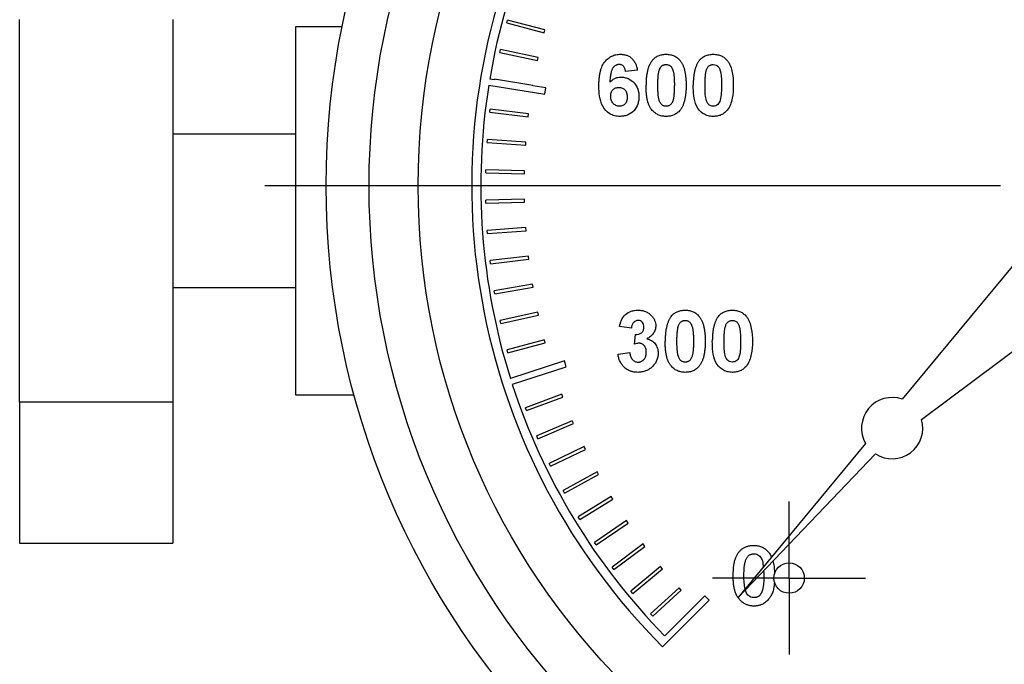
# Model space of a CAD drawing. Header units: inches. Extents: x 4 to 194, y 4 to 148.
# Tile 8 of 88: x 41.39 to 43, y 95.52 to 96.57. Entities that reach past the tile are written whole.
import ezdxf

# ---------------------------------------------------------------- set-up
doc = ezdxf.new("R2010")
doc.units = ezdxf.units.IN
doc.header["$LTSCALE"] = 18
doc.header["$MEASUREMENT"] = 0
doc.linetypes.add('CENTERX2', pattern=[0.8, 0.5, -0.1, 0.1, -0.1])
doc.layers.add('CENTER', color=40, linetype='CENTERX2')

# ---------------------------------------------------------------- blocks, each defined once
blk = doc.blocks.new('SW_CENTERMARKSYMBOL_6')
at = {"layer": 'CENTER', "color": 0}
blk.add_line((-0.2, 0), (-1.4, 0), dxfattribs=at)
blk = doc.blocks.new('SW_CENTERMARKSYMBOL_7')
at = {"layer": 'CENTER', "color": 0}
for p, q in [((0, 0.1), (0, 0.1248)), ((0, 0), (0, 0.1)), ((-0.1, 0), (-0.1248, 0)), ((0, 0), (-0.1, 0)), ((0, 0), (0, -0.1)), ((0, 0), (0.1, 0)), ((0.1, 0), (0.1248, 0)), ((0, -0.1), (0, -0.1248))]:
    blk.add_line(p, q, dxfattribs=at)

msp = doc.modelspace()

# ---------------------------------------------------------------- linework, layer by layer
for p, q in [((41.3917, 95.9471), (41.3917, 96.5707)), ((41.6417, 96.5707), (41.6417, 95.9471)), ((42.1863, 96.5649), (42.1876, 96.5697)), ((42.1863, 96.5649), (42.2472, 96.5487)), ((42.2485, 96.5535), (42.1876, 96.5697)), ((41.9179, 96.5589), (41.8417, 96.5589)), ((41.8417, 96.5589), (41.8417, 95.9589)), ((42.2472, 96.5487), (42.2485, 96.5535)), ((42.1748, 96.5168), (42.1759, 96.5217)), ((42.1748, 96.5168), (42.2364, 96.5035)), ((42.2375, 96.5084), (42.1759, 96.5217)), ((42.2364, 96.5035), (42.2375, 96.5084)), ((42.3994, 96.4878), (42.3802, 96.4857)), ((42.1663, 96.4722), (42.1586, 96.4735)), ((42.1665, 96.4732), (42.1663, 96.4722)), ((42.2287, 96.4628), (42.1665, 96.4732)), ((42.157, 96.4636), (42.2484, 96.4491)), ((42.2286, 96.4624), (42.2287, 96.4628)), ((42.2499, 96.459), (42.2286, 96.4624)), ((42.2484, 96.4491), (42.2499, 96.459)), ((42.1588, 96.4193), (42.1594, 96.4242)), ((42.1588, 96.4193), (42.2214, 96.4119)), ((42.222, 96.4168), (42.1594, 96.4242)), ((42.2214, 96.4119), (42.222, 96.4168)), ((41.8417, 96.3839), (41.6417, 96.3839)), ((42.1543, 96.37), (42.1546, 96.375)), ((42.2175, 96.3706), (42.1546, 96.375)), ((42.2172, 96.3656), (42.2175, 96.3706)), ((43.1829, 96.3765), (42.8315, 95.9518)), ((42.1543, 96.37), (42.2172, 96.3656)), ((42.1521, 96.3206), (42.1522, 96.3256)), ((42.2153, 96.3242), (42.1522, 96.3256)), ((42.2151, 96.3192), (42.2153, 96.3242)), ((42.1521, 96.3206), (42.2151, 96.3192)), ((42.2152, 96.2778), (42.1521, 96.2762)), ((42.1523, 96.2712), (42.1521, 96.2762)), ((42.2153, 96.2728), (42.2152, 96.2778)), ((42.1523, 96.2712), (42.2153, 96.2728)), ((42.8629, 95.9188), (43.3042, 96.249)), ((42.2173, 96.2314), (42.1544, 96.2268)), ((42.1548, 96.2218), (42.1544, 96.2268)), ((42.1548, 96.2218), (42.2177, 96.2264)), ((42.2177, 96.2264), (42.2173, 96.2314)), ((42.2217, 96.1851), (42.1591, 96.1776)), ((42.1597, 96.1726), (42.1591, 96.1776)), ((42.1597, 96.1726), (42.2223, 96.1802)), ((42.2223, 96.1802), (42.2217, 96.1851)), ((41.6417, 96.1339), (41.8417, 96.1339)), ((42.2282, 96.1392), (42.166, 96.1286)), ((42.1669, 96.1237), (42.2291, 96.1342)), ((42.2291, 96.1342), (42.2282, 96.1392)), ((42.1669, 96.1237), (42.166, 96.1286)), ((42.2369, 96.0935), (42.1753, 96.0801)), ((42.1764, 96.0752), (42.238, 96.0887)), ((42.238, 96.0887), (42.2369, 96.0935)), ((42.1764, 96.0752), (42.1753, 96.0801)), ((42.3896, 96.0673), (42.3703, 96.0702)), ((42.3947, 96.0416), (42.3965, 96.0571)), ((42.2478, 96.0484), (42.1869, 96.032)), ((42.1882, 96.0272), (42.2491, 96.0436)), ((42.2491, 96.0436), (42.2478, 96.0484)), ((42.1882, 96.0272), (42.1869, 96.032)), ((42.3678, 96.0252), (42.387, 96.0276)), ((42.2803, 96.014), (42.1923, 95.9855)), ((42.1954, 95.976), (42.2833, 96.0045)), ((42.2833, 96.0045), (42.2803, 96.014)), ((41.8417, 95.9589), (41.9372, 95.9589)), ((42.276, 95.9599), (42.2169, 95.9378)), ((42.2186, 95.9331), (42.2777, 95.9552)), ((42.2777, 95.9552), (42.276, 95.9599)), ((41.6417, 95.9471), (41.3917, 95.9471)), ((41.3917, 95.9471), (41.3917, 95.7173)), ((41.6417, 95.9471), (41.6417, 95.7173)), ((42.2186, 95.9331), (42.2169, 95.9378)), ((42.2931, 95.9167), (42.2352, 95.8919)), ((42.2372, 95.8873), (42.2951, 95.9121)), ((42.2951, 95.9121), (42.2931, 95.9167)), ((42.2372, 95.8873), (42.2352, 95.8919)), ((42.3124, 95.8745), (42.2557, 95.8469)), ((42.3146, 95.87), (42.3124, 95.8745)), ((42.7717, 95.8796), (42.5634, 95.6278)), ((42.2578, 95.8424), (42.3146, 95.87)), ((42.5634, 95.6278), (42.7879, 95.8626)), ((42.2578, 95.8424), (42.2557, 95.8469)), ((42.3336, 95.8331), (42.2782, 95.8029)), ((42.2806, 95.7985), (42.336, 95.8288)), ((42.336, 95.8288), (42.3336, 95.8331)), ((42.2806, 95.7985), (42.2782, 95.8029)), ((42.3567, 95.7929), (42.3029, 95.76)), ((42.3593, 95.7886), (42.3567, 95.7929)), ((42.3055, 95.7557), (42.3593, 95.7886)), ((42.3055, 95.7557), (42.3029, 95.76)), ((42.3818, 95.7538), (42.3295, 95.7184)), ((42.3323, 95.7142), (42.3846, 95.7496)), ((42.3846, 95.7496), (42.3818, 95.7538)), ((41.3917, 95.7173), (41.6417, 95.7173)), ((42.3323, 95.7142), (42.3295, 95.7184)), ((42.4086, 95.7159), (42.3582, 95.678)), ((42.3611, 95.674), (42.4116, 95.7119)), ((42.4116, 95.7119), (42.4086, 95.7159)), ((42.3611, 95.674), (42.3582, 95.678)), ((42.4373, 95.6793), (42.3886, 95.6391)), ((42.3918, 95.6353), (42.4404, 95.6755)), ((42.4404, 95.6755), (42.4373, 95.6793)), ((42.3918, 95.6353), (42.3886, 95.6391)), ((42.4676, 95.6441), (42.4209, 95.6017)), ((42.4243, 95.598), (42.471, 95.6404)), ((42.5093, 95.6314), (42.4439, 95.566)), ((42.471, 95.6404), (42.4676, 95.6441)), ((42.5164, 95.6243), (42.5093, 95.6314)), ((42.4403, 95.5483), (42.5164, 95.6243)), ((42.4243, 95.598), (42.4209, 95.6017))]:
    msp.add_line(p, q)
for centre, radius in [((43.1917, 96.2997), 1.3), ((43.1917, 96.2997), 1.15), ((42.6469, 95.6602), 0.0248)]:
    msp.add_circle(centre, radius)
for centre, radius, start, end in [((43.1917, 96.2997), 1.0626, 315, 225), ((43.1917, 96.2997), 1.0477, 144, 170.4531), ((43.1917, 96.2997), 1.0477, 171, 197.4531), ((43.1917, 96.2997), 1.0477, 198, 224.4531), ((42.815, 95.9046), 0.05, 70.7391, 210.0432), ((42.815, 95.9046), 0.05, 237.1568, 16.4609)]:
    msp.add_arc(centre, radius, start, end)
for points, knots in [([(43.1917, 95.0697), (42.8655, 95.0697), (42.5527, 95.1993), (42.0913, 95.6606), (41.9617, 95.9735), (41.9617, 96.6259), (42.0913, 96.9388), (42.5527, 97.4001), (42.8655, 97.5297), (43.1917, 97.5297)], [0, 0, 0, 0, 0.25, 0.25, 0.5, 0.5, 0.75, 0.75, 1, 1, 1, 1]), ([(42.3366, 96.4625), (42.3366, 96.4647), (42.3367, 96.469), (42.3371, 96.4751), (42.3379, 96.4807), (42.3389, 96.4859), (42.3403, 96.4906), (42.342, 96.4948), (42.344, 96.4986), (42.3463, 96.5018), (42.3489, 96.5047), (42.3516, 96.5071), (42.3546, 96.5092), (42.3577, 96.511), (42.361, 96.5123), (42.3645, 96.5132), (42.3682, 96.5138), (42.3707, 96.5139), (42.372, 96.5139)], [0, 0, 0, 0, 0.093231, 0.180145, 0.26072, 0.335343, 0.404394, 0.468663, 0.528671, 0.585124, 0.639046, 0.691174, 0.741714, 0.791947, 0.842075, 0.893016, 0.945666, 1, 1, 1, 1]), ([(42.372, 96.5139), (42.3729, 96.5139), (42.3746, 96.5138), (42.3772, 96.5135), (42.3797, 96.513), (42.382, 96.5123), (42.3843, 96.5113), (42.3864, 96.5102), (42.3884, 96.5088), (42.3902, 96.5072), (42.3919, 96.5055), (42.3935, 96.5035), (42.3949, 96.5013), (42.3962, 96.499), (42.3972, 96.4965), (42.3981, 96.4937), (42.3989, 96.4908), (42.3992, 96.4888), (42.3994, 96.4878)], [0, 0, 0, 0, 0.064752, 0.126581, 0.18684, 0.245514, 0.30285, 0.360345, 0.417913, 0.476092, 0.535069, 0.595104, 0.65639, 0.719434, 0.784953, 0.853161, 0.924888, 1, 1, 1, 1]), ([(42.4234, 96.5037), (42.423, 96.5032), (42.4222, 96.5021), (42.421, 96.5004), (42.42, 96.4986), (42.419, 96.4966), (42.4181, 96.4945), (42.4173, 96.4923), (42.4166, 96.4899), (42.416, 96.4875), (42.4154, 96.4849), (42.4149, 96.4822), (42.4144, 96.4794), (42.4141, 96.4764), (42.4138, 96.4733), (42.4137, 96.4701), (42.4135, 96.4668), (42.4135, 96.4646), (42.4135, 96.4634)], [0, 0, 0, 0, 0.047398, 0.09604, 0.146129, 0.197851, 0.251561, 0.307484, 0.365646, 0.425427, 0.488096, 0.553258, 0.620826, 0.691436, 0.764257, 0.840213, 0.918471, 1, 1, 1, 1]), ([(42.4234, 96.5037), (42.4241, 96.5045), (42.4255, 96.5061), (42.4278, 96.5082), (42.4304, 96.51), (42.4332, 96.5114), (42.4361, 96.5125), (42.4393, 96.5133), (42.4427, 96.5138), (42.445, 96.5139), (42.4462, 96.5139)], [0, 0, 0, 0, 0.123958, 0.2447, 0.363941, 0.484152, 0.605999, 0.731306, 0.862758, 1, 1, 1, 1]), ([(42.4462, 96.5139), (42.4474, 96.5139), (42.4497, 96.5138), (42.4531, 96.5133), (42.4563, 96.5125), (42.4592, 96.5114), (42.462, 96.5099), (42.4646, 96.5081), (42.467, 96.506), (42.4684, 96.5044), (42.4691, 96.5036)], [0, 0, 0, 0, 0.137323, 0.267352, 0.392965, 0.51492, 0.6342, 0.754352, 0.875575, 1, 1, 1, 1]), ([(42.4691, 96.5036), (42.4695, 96.5031), (42.4703, 96.502), (42.4714, 96.5003), (42.4725, 96.4985), (42.4734, 96.4965), (42.4743, 96.4944), (42.4751, 96.4922), (42.4758, 96.4899), (42.4765, 96.4874), (42.477, 96.4848), (42.4775, 96.4821), (42.4779, 96.4792), (42.4783, 96.4763), (42.4786, 96.4732), (42.4787, 96.47), (42.4789, 96.4666), (42.4789, 96.4644), (42.4789, 96.4632)], [0, 0, 0, 0, 0.046673, 0.095251, 0.144862, 0.19631, 0.249763, 0.305775, 0.363267, 0.423548, 0.486033, 0.551487, 0.619434, 0.689951, 0.763148, 0.839004, 0.918105, 1, 1, 1, 1]), ([(42.5003, 96.5037), (42.4999, 96.5032), (42.4991, 96.5021), (42.498, 96.5004), (42.4969, 96.4986), (42.496, 96.4966), (42.4951, 96.4945), (42.4943, 96.4923), (42.4935, 96.4899), (42.4929, 96.4875), (42.4923, 96.4849), (42.4918, 96.4822), (42.4914, 96.4794), (42.491, 96.4764), (42.4907, 96.4733), (42.4906, 96.4701), (42.4904, 96.4668), (42.4904, 96.4646), (42.4904, 96.4634)], [0, 0, 0, 0, 0.047398, 0.09604, 0.146129, 0.197851, 0.251561, 0.307484, 0.365646, 0.425427, 0.488096, 0.553258, 0.620826, 0.691436, 0.764257, 0.840213, 0.918471, 1, 1, 1, 1]), ([(42.5003, 96.5037), (42.501, 96.5045), (42.5024, 96.5061), (42.5048, 96.5082), (42.5073, 96.51), (42.5101, 96.5114), (42.5131, 96.5125), (42.5162, 96.5133), (42.5196, 96.5138), (42.5219, 96.5139), (42.5231, 96.5139)], [0, 0, 0, 0, 0.123958, 0.2447, 0.363941, 0.484152, 0.605999, 0.731306, 0.862758, 1, 1, 1, 1]), ([(42.5231, 96.5139), (42.5243, 96.5139), (42.5266, 96.5138), (42.53, 96.5133), (42.5332, 96.5125), (42.5362, 96.5114), (42.5389, 96.5099), (42.5415, 96.5081), (42.5439, 96.506), (42.5453, 96.5044), (42.546, 96.5036)], [0, 0, 0, 0, 0.137323, 0.267352, 0.392965, 0.51492, 0.6342, 0.754352, 0.875575, 1, 1, 1, 1]), ([(42.546, 96.5036), (42.5471, 96.5022), (42.5481, 96.5007), (42.5498, 96.4977), (42.5505, 96.4961), (42.5525, 96.4912), (42.5534, 96.4877), (42.5554, 96.4773), (42.5558, 96.4703), (42.5558, 96.4632)], [0, 0, 0, 0, 0.125, 0.125, 0.25, 0.25, 0.5, 0.5, 1, 1, 1, 1]), ([(42.3695, 96.4972), (42.369, 96.4972), (42.368, 96.4972), (42.3667, 96.4969), (42.3653, 96.4964), (42.364, 96.4958), (42.3628, 96.495), (42.3616, 96.494), (42.3605, 96.4929), (42.3594, 96.4915), (42.3584, 96.4899), (42.3576, 96.4879), (42.3568, 96.4855), (42.3561, 96.4828), (42.3555, 96.4797), (42.355, 96.4762), (42.3546, 96.4724), (42.3544, 96.4697), (42.3543, 96.4683)], [0, 0, 0, 0, 0.040154, 0.079904, 0.118642, 0.15824, 0.198858, 0.241137, 0.285631, 0.332857, 0.385095, 0.444912, 0.513586, 0.591645, 0.679009, 0.775791, 0.882727, 1, 1, 1, 1]), ([(42.3802, 96.4857), (42.38, 96.4866), (42.3798, 96.4884), (42.3791, 96.4908), (42.3781, 96.4928), (42.3768, 96.4944), (42.3753, 96.4957), (42.3735, 96.4966), (42.3716, 96.4971), (42.3702, 96.4972), (42.3695, 96.4972)], [0, 0, 0, 0, 0.16009, 0.301259, 0.428172, 0.544692, 0.656041, 0.765565, 0.878269, 1, 1, 1, 1]), ([(42.4327, 96.4632), (42.4327, 96.4646), (42.4328, 96.4672), (42.4329, 96.471), (42.433, 96.4745), (42.4332, 96.4777), (42.4335, 96.4805), (42.4339, 96.4831), (42.4343, 96.4854), (42.4347, 96.4868), (42.4349, 96.4874)], [0, 0, 0, 0, 0.168587, 0.324063, 0.467301, 0.598424, 0.716663, 0.822958, 0.917627, 1, 1, 1, 1]), ([(42.4349, 96.4874), (42.4352, 96.4883), (42.4357, 96.4899), (42.4367, 96.492), (42.438, 96.4938), (42.4394, 96.4951), (42.441, 96.4961), (42.4426, 96.4967), (42.4444, 96.4971), (42.4456, 96.4972), (42.4462, 96.4972)], [0, 0, 0, 0, 0.165967, 0.313051, 0.441925, 0.558757, 0.669878, 0.777615, 0.887576, 1, 1, 1, 1]), ([(42.4462, 96.4972), (42.4468, 96.4972), (42.448, 96.4971), (42.4498, 96.4967), (42.4514, 96.496), (42.453, 96.4951), (42.4544, 96.4937), (42.4557, 96.4918), (42.4568, 96.4894), (42.4576, 96.487), (42.4582, 96.4847), (42.4586, 96.4826), (42.459, 96.4802), (42.4592, 96.4774), (42.4594, 96.4744), (42.4595, 96.4709), (42.4597, 96.4672), (42.4597, 96.4646), (42.4597, 96.4632)], [0, 0, 0, 0, 0.045051, 0.089115, 0.131831, 0.175939, 0.223767, 0.279492, 0.344622, 0.420959, 0.465855, 0.51804, 0.578352, 0.64628, 0.722489, 0.806966, 0.899303, 1, 1, 1, 1]), ([(42.5097, 96.4632), (42.5097, 96.4646), (42.5097, 96.4672), (42.5098, 96.471), (42.5099, 96.4745), (42.5102, 96.4777), (42.5105, 96.4805), (42.5108, 96.4831), (42.5112, 96.4854), (42.5116, 96.4868), (42.5118, 96.4874)], [0, 0, 0, 0, 0.168587, 0.324063, 0.467301, 0.598424, 0.716663, 0.822958, 0.917627, 1, 1, 1, 1]), ([(42.5118, 96.4874), (42.5121, 96.4883), (42.5126, 96.4899), (42.5137, 96.492), (42.5149, 96.4938), (42.5163, 96.4951), (42.5179, 96.4961), (42.5195, 96.4967), (42.5213, 96.4971), (42.5225, 96.4972), (42.5231, 96.4972)], [0, 0, 0, 0, 0.165967, 0.313051, 0.441925, 0.558757, 0.669878, 0.777615, 0.887576, 1, 1, 1, 1]), ([(42.5231, 96.4972), (42.5248, 96.4971), (42.5265, 96.4969), (42.5296, 96.4954), (42.5309, 96.4943), (42.5328, 96.4915), (42.5335, 96.4899), (42.5347, 96.4867), (42.5351, 96.4851), (42.5365, 96.4768), (42.5366, 96.47), (42.5366, 96.4632)], [0, 0, 0, 0, 0.125, 0.125, 0.25, 0.25, 0.375, 0.375, 0.5, 0.5, 1, 1, 1, 1]), ([(42.3543, 96.4683), (42.3567, 96.4709), (42.3592, 96.4731), (42.364, 96.4753), (42.3656, 96.4758), (42.3689, 96.4765), (42.3707, 96.4766), (42.3724, 96.4767)], [0, 0, 0, 0, 0.5, 0.5, 0.75, 0.75, 1, 1, 1, 1]), ([(42.3724, 96.4767), (42.3744, 96.4766), (42.3764, 96.4765), (42.3804, 96.4757), (42.3823, 96.4751), (42.3878, 96.4727), (42.3911, 96.4703), (42.3966, 96.4644), (42.3987, 96.4609), (42.4007, 96.4552), (42.4012, 96.4533), (42.4018, 96.4493), (42.4019, 96.4472), (42.402, 96.4452)], [0, 0, 0, 0, 0.125, 0.125, 0.25, 0.25, 0.5, 0.5, 0.75, 0.75, 0.875, 0.875, 1, 1, 1, 1]), ([(42.3705, 96.4126), (42.3677, 96.4127), (42.3648, 96.4129), (42.3593, 96.4144), (42.3567, 96.4155), (42.3494, 96.42), (42.3454, 96.4244), (42.3401, 96.4344), (42.3386, 96.44), (42.3369, 96.4512), (42.3366, 96.4569), (42.3366, 96.4625)], [0, 0, 0, 0, 0.125, 0.125, 0.25, 0.25, 0.5, 0.5, 0.75, 0.75, 1, 1, 1, 1]), ([(42.3558, 96.4457), (42.3558, 96.4475), (42.356, 96.4493), (42.357, 96.4529), (42.3579, 96.4546), (42.3605, 96.4573), (42.362, 96.4583), (42.3655, 96.4597), (42.3673, 96.46), (42.3692, 96.46)], [0, 0, 0, 0, 0.25, 0.25, 0.5, 0.5, 0.75, 0.75, 1, 1, 1, 1]), ([(42.3692, 96.46), (42.3711, 96.4599), (42.3731, 96.4597), (42.3767, 96.4581), (42.3784, 96.4569), (42.3808, 96.4539), (42.3817, 96.452), (42.3826, 96.4482), (42.3827, 96.4462), (42.3827, 96.4442)], [0, 0, 0, 0, 0.25, 0.25, 0.5, 0.5, 0.75, 0.75, 1, 1, 1, 1]), ([(42.4462, 96.4126), (42.445, 96.4126), (42.4426, 96.4127), (42.4392, 96.4132), (42.436, 96.4141), (42.4329, 96.4153), (42.43, 96.4169), (42.4273, 96.4188), (42.4248, 96.4211), (42.4228, 96.4233), (42.4214, 96.4252), (42.4204, 96.4268), (42.4194, 96.4285), (42.4185, 96.4304), (42.4177, 96.4324), (42.417, 96.4345), (42.4163, 96.4368), (42.4157, 96.4392), (42.4152, 96.4418), (42.4147, 96.4445), (42.4144, 96.4473), (42.414, 96.4503), (42.4138, 96.4534), (42.4136, 96.4566), (42.4135, 96.4599), (42.4135, 96.4622), (42.4135, 96.4634)], [0, 0, 0, 0, 0.052409, 0.102698, 0.151428, 0.199593, 0.247225, 0.295496, 0.34477, 0.395913, 0.422466, 0.450208, 0.479008, 0.508969, 0.540574, 0.57368, 0.608385, 0.644555, 0.682462, 0.722219, 0.763823, 0.807353, 0.852522, 0.899675, 0.948823, 1, 1, 1, 1]), ([(42.4462, 96.4293), (42.4456, 96.4293), (42.4444, 96.4294), (42.4426, 96.4297), (42.441, 96.4304), (42.4394, 96.4313), (42.438, 96.4327), (42.4367, 96.4347), (42.4356, 96.4371), (42.4347, 96.4394), (42.4342, 96.4417), (42.4338, 96.4438), (42.4335, 96.4462), (42.4332, 96.449), (42.433, 96.4521), (42.4328, 96.4555), (42.4328, 96.4592), (42.4327, 96.4618), (42.4327, 96.4632)], [0, 0, 0, 0, 0.045111, 0.088643, 0.131873, 0.175782, 0.223334, 0.278855, 0.344286, 0.420258, 0.465092, 0.517437, 0.577764, 0.646322, 0.722599, 0.806717, 0.899165, 1, 1, 1, 1]), ([(42.4597, 96.4632), (42.4596, 96.4618), (42.4596, 96.4592), (42.4595, 96.4554), (42.4594, 96.452), (42.4591, 96.4488), (42.4588, 96.4459), (42.4585, 96.4434), (42.4581, 96.4411), (42.4577, 96.4397), (42.4575, 96.4391)], [0, 0, 0, 0, 0.168314, 0.324299, 0.468006, 0.598736, 0.717362, 0.823188, 0.917357, 1, 1, 1, 1]), ([(42.4789, 96.4632), (42.4789, 96.4621), (42.4789, 96.4598), (42.4787, 96.4565), (42.4786, 96.4532), (42.4783, 96.4502), (42.4779, 96.4472), (42.4775, 96.4444), (42.477, 96.4416), (42.4765, 96.4391), (42.4758, 96.4366), (42.475, 96.4342), (42.4743, 96.432), (42.4733, 96.4299), (42.4724, 96.4279), (42.4713, 96.4261), (42.4702, 96.4244), (42.4694, 96.4233), (42.469, 96.4228)], [0, 0, 0, 0, 0.081774, 0.160286, 0.236029, 0.309118, 0.37953, 0.447377, 0.512357, 0.574749, 0.634941, 0.692941, 0.748708, 0.802702, 0.854279, 0.904229, 0.952735, 1, 1, 1, 1]), ([(42.5231, 96.4126), (42.5202, 96.4127), (42.5174, 96.4129), (42.5118, 96.4144), (42.5092, 96.4156), (42.5019, 96.4201), (42.498, 96.4247), (42.4934, 96.4352), (42.4921, 96.4408), (42.4907, 96.452), (42.4905, 96.4577), (42.4904, 96.4634)], [0, 0, 0, 0, 0.125, 0.125, 0.25, 0.25, 0.5, 0.5, 0.75, 0.75, 1, 1, 1, 1]), ([(42.5231, 96.4293), (42.5214, 96.4294), (42.5198, 96.4296), (42.5167, 96.431), (42.5153, 96.4321), (42.5125, 96.4363), (42.5115, 96.4397), (42.5103, 96.4463), (42.51, 96.4497), (42.5097, 96.4564), (42.5097, 96.4598), (42.5097, 96.4632)], [0, 0, 0, 0, 0.125, 0.125, 0.25, 0.25, 0.5, 0.5, 0.75, 0.75, 1, 1, 1, 1]), ([(42.5366, 96.4632), (42.5366, 96.4592), (42.5365, 96.4551), (42.536, 96.447), (42.5355, 96.443), (42.5344, 96.4391)], [0, 0, 0, 0, 0.5, 0.5, 1, 1, 1, 1]), ([(42.5558, 96.4632), (42.5558, 96.4561), (42.5554, 96.4491), (42.5533, 96.4387), (42.5524, 96.4352), (42.5498, 96.4286), (42.5481, 96.4256), (42.5459, 96.4228)], [0, 0, 0, 0, 0.5, 0.5, 0.75, 0.75, 1, 1, 1, 1]), ([(42.3701, 96.4293), (42.3691, 96.4293), (42.3681, 96.4294), (42.3661, 96.4298), (42.3652, 96.4302), (42.3624, 96.4315), (42.3608, 96.4328), (42.3581, 96.4358), (42.3572, 96.4377), (42.356, 96.4416), (42.3558, 96.4436), (42.3558, 96.4457)], [0, 0, 0, 0, 0.125, 0.125, 0.25, 0.25, 0.5, 0.5, 0.75, 0.75, 1, 1, 1, 1]), ([(42.3827, 96.4442), (42.3827, 96.4424), (42.3826, 96.4405), (42.3818, 96.4369), (42.3811, 96.4351), (42.3788, 96.4322), (42.3773, 96.4311), (42.3747, 96.43), (42.3738, 96.4297), (42.372, 96.4294), (42.3711, 96.4293), (42.3701, 96.4293)], [0, 0, 0, 0, 0.25, 0.25, 0.5, 0.5, 0.75, 0.75, 0.875, 0.875, 1, 1, 1, 1]), ([(42.402, 96.4452), (42.4019, 96.4431), (42.4018, 96.441), (42.4012, 96.4368), (42.4007, 96.4348), (42.3987, 96.4288), (42.3965, 96.425), (42.3906, 96.4188), (42.387, 96.4163), (42.3811, 96.414), (42.379, 96.4135), (42.3748, 96.4128), (42.3726, 96.4127), (42.3705, 96.4126)], [0, 0, 0, 0, 0.125, 0.125, 0.25, 0.25, 0.5, 0.5, 0.75, 0.75, 0.875, 0.875, 1, 1, 1, 1]), ([(42.4575, 96.4391), (42.4572, 96.4382), (42.4567, 96.4366), (42.4556, 96.4345), (42.4544, 96.4327), (42.453, 96.4314), (42.4514, 96.4304), (42.4498, 96.4298), (42.448, 96.4293), (42.4468, 96.4293), (42.4462, 96.4293)], [0, 0, 0, 0, 0.165947, 0.313014, 0.441872, 0.55869, 0.668748, 0.777614, 0.886362, 1, 1, 1, 1]), ([(42.5344, 96.4391), (42.5336, 96.4365), (42.5326, 96.4339), (42.5296, 96.4311), (42.5284, 96.4304), (42.5258, 96.4295), (42.5245, 96.4293), (42.5231, 96.4293)], [0, 0, 0, 0, 0.5, 0.5, 0.75, 0.75, 1, 1, 1, 1]), ([(42.469, 96.4228), (42.4683, 96.4219), (42.4669, 96.4203), (42.4645, 96.4183), (42.462, 96.4165), (42.4592, 96.4151), (42.4562, 96.414), (42.4531, 96.4132), (42.4497, 96.4127), (42.4474, 96.4126), (42.4462, 96.4126)], [0, 0, 0, 0, 0.123954, 0.244691, 0.363928, 0.483447, 0.606014, 0.731315, 0.862763, 1, 1, 1, 1]), ([(42.5459, 96.4228), (42.5445, 96.4211), (42.543, 96.4196), (42.5396, 96.4169), (42.5377, 96.4158), (42.5338, 96.4141), (42.5317, 96.4136), (42.5275, 96.4128), (42.5253, 96.4127), (42.5231, 96.4126)], [0, 0, 0, 0, 0.25, 0.25, 0.5, 0.5, 0.75, 0.75, 1, 1, 1, 1]), ([(42.3703, 96.0702), (42.3711, 96.0738), (42.372, 96.0774), (42.375, 96.0842), (42.3771, 96.0873), (42.3826, 96.0922), (42.386, 96.0939), (42.3912, 96.0957), (42.393, 96.0962), (42.3967, 96.0967), (42.3985, 96.0968), (42.4004, 96.0968)], [0, 0, 0, 0, 0.25, 0.25, 0.5, 0.5, 0.75, 0.75, 0.875, 0.875, 1, 1, 1, 1]), ([(42.4004, 96.0968), (42.4024, 96.0968), (42.4045, 96.0967), (42.4085, 96.096), (42.4105, 96.0955), (42.4143, 96.094), (42.4161, 96.093), (42.4195, 96.0907), (42.421, 96.0893), (42.4224, 96.0878)], [0, 0, 0, 0, 0.25, 0.25, 0.5, 0.5, 0.75, 0.75, 1, 1, 1, 1]), ([(42.4224, 96.0878), (42.4235, 96.0867), (42.4245, 96.0855), (42.4262, 96.0829), (42.4269, 96.0816), (42.4281, 96.0788), (42.4286, 96.0773), (42.4292, 96.0743), (42.4293, 96.0727), (42.4293, 96.0712)], [0, 0, 0, 0, 0.25, 0.25, 0.5, 0.5, 0.75, 0.75, 1, 1, 1, 1]), ([(42.4546, 96.0867), (42.4542, 96.0861), (42.4533, 96.0851), (42.4522, 96.0833), (42.4512, 96.0815), (42.4502, 96.0795), (42.4493, 96.0774), (42.4485, 96.0752), (42.4478, 96.0729), (42.4471, 96.0704), (42.4466, 96.0678), (42.446, 96.0651), (42.4456, 96.0623), (42.4453, 96.0593), (42.445, 96.0563), (42.4448, 96.0531), (42.4447, 96.0497), (42.4447, 96.0475), (42.4447, 96.0463)], [0, 0, 0, 0, 0.047398, 0.09604, 0.146129, 0.197851, 0.251561, 0.307484, 0.365646, 0.425427, 0.488096, 0.553258, 0.620826, 0.691436, 0.764257, 0.840213, 0.918471, 1, 1, 1, 1]), ([(42.4546, 96.0867), (42.4553, 96.0875), (42.4566, 96.0891), (42.459, 96.0912), (42.4616, 96.0929), (42.4644, 96.0943), (42.4673, 96.0955), (42.4705, 96.0962), (42.4739, 96.0967), (42.4762, 96.0968), (42.4774, 96.0968)], [0, 0, 0, 0, 0.123958, 0.2447, 0.363941, 0.484152, 0.605999, 0.731306, 0.862758, 1, 1, 1, 1]), ([(42.4774, 96.0968), (42.4786, 96.0968), (42.4809, 96.0967), (42.4843, 96.0962), (42.4874, 96.0955), (42.4904, 96.0943), (42.4932, 96.0929), (42.4958, 96.0911), (42.4982, 96.089), (42.4996, 96.0874), (42.5003, 96.0865)], [0, 0, 0, 0, 0.137323, 0.267352, 0.392965, 0.51492, 0.6342, 0.754352, 0.875575, 1, 1, 1, 1]), ([(42.5003, 96.0865), (42.5007, 96.086), (42.5015, 96.085), (42.5026, 96.0832), (42.5036, 96.0814), (42.5046, 96.0794), (42.5055, 96.0773), (42.5063, 96.0751), (42.507, 96.0728), (42.5077, 96.0703), (42.5082, 96.0677), (42.5087, 96.065), (42.5091, 96.0622), (42.5095, 96.0592), (42.5098, 96.0561), (42.5099, 96.0529), (42.51, 96.0496), (42.5101, 96.0473), (42.5101, 96.0461)], [0, 0, 0, 0, 0.046673, 0.095251, 0.144862, 0.19631, 0.249763, 0.305775, 0.363267, 0.423548, 0.486033, 0.551487, 0.619434, 0.689951, 0.763148, 0.839004, 0.918105, 1, 1, 1, 1]), ([(42.5315, 96.0867), (42.5311, 96.0861), (42.5303, 96.0851), (42.5292, 96.0833), (42.5281, 96.0815), (42.5272, 96.0795), (42.5262, 96.0774), (42.5255, 96.0752), (42.5247, 96.0729), (42.5241, 96.0704), (42.5235, 96.0678), (42.523, 96.0651), (42.5225, 96.0623), (42.5222, 96.0593), (42.5219, 96.0563), (42.5218, 96.0531), (42.5216, 96.0497), (42.5216, 96.0475), (42.5216, 96.0463)], [0, 0, 0, 0, 0.047398, 0.09604, 0.146129, 0.197851, 0.251561, 0.307484, 0.365646, 0.425427, 0.488096, 0.553258, 0.620826, 0.691436, 0.764257, 0.840213, 0.918471, 1, 1, 1, 1]), ([(42.5315, 96.0867), (42.5322, 96.0875), (42.5336, 96.0891), (42.5359, 96.0912), (42.5385, 96.0929), (42.5413, 96.0943), (42.5443, 96.0955), (42.5474, 96.0962), (42.5508, 96.0967), (42.5531, 96.0968), (42.5543, 96.0968)], [0, 0, 0, 0, 0.123958, 0.2447, 0.363941, 0.484152, 0.605999, 0.731306, 0.862758, 1, 1, 1, 1]), ([(42.5543, 96.0968), (42.5555, 96.0968), (42.5578, 96.0967), (42.5612, 96.0962), (42.5644, 96.0955), (42.5673, 96.0943), (42.5701, 96.0929), (42.5727, 96.0911), (42.5751, 96.089), (42.5765, 96.0874), (42.5772, 96.0865)], [0, 0, 0, 0, 0.137323, 0.267352, 0.392965, 0.51492, 0.6342, 0.754352, 0.875575, 1, 1, 1, 1]), ([(42.5772, 96.0865), (42.5783, 96.0851), (42.5793, 96.0837), (42.581, 96.0806), (42.5817, 96.079), (42.5836, 96.0741), (42.5845, 96.0707), (42.5866, 96.0603), (42.587, 96.0532), (42.587, 96.0461)], [0, 0, 0, 0, 0.125, 0.125, 0.25, 0.25, 0.5, 0.5, 1, 1, 1, 1]), ([(42.4005, 96.0802), (42.3998, 96.0801), (42.399, 96.0801), (42.3975, 96.0797), (42.3967, 96.0794), (42.3947, 96.0784), (42.3935, 96.0773), (42.3916, 96.0748), (42.3909, 96.0734), (42.39, 96.0704), (42.3898, 96.0689), (42.3896, 96.0673)], [0, 0, 0, 0, 0.125, 0.125, 0.25, 0.25, 0.5, 0.5, 0.75, 0.75, 1, 1, 1, 1]), ([(42.3965, 96.0571), (42.3982, 96.0571), (42.4, 96.0571), (42.4033, 96.0581), (42.405, 96.0589), (42.4076, 96.0612), (42.4086, 96.0627), (42.4098, 96.066), (42.41, 96.0677), (42.4101, 96.0695)], [0, 0, 0, 0, 0.25, 0.25, 0.5, 0.5, 0.75, 0.75, 1, 1, 1, 1]), ([(42.4101, 96.0695), (42.41, 96.0708), (42.4099, 96.0722), (42.4092, 96.0747), (42.4086, 96.076), (42.4068, 96.078), (42.4057, 96.0789), (42.4033, 96.08), (42.4019, 96.0801), (42.4005, 96.0802)], [0, 0, 0, 0, 0.25, 0.25, 0.5, 0.5, 0.75, 0.75, 1, 1, 1, 1]), ([(42.4293, 96.0712), (42.4292, 96.0689), (42.429, 96.0667), (42.4276, 96.0625), (42.4265, 96.0604), (42.4239, 96.0569), (42.4223, 96.0553), (42.4188, 96.0525), (42.4169, 96.0513), (42.4149, 96.0502)], [0, 0, 0, 0, 0.25, 0.25, 0.5, 0.5, 0.75, 0.75, 1, 1, 1, 1]), ([(42.4639, 96.0461), (42.4639, 96.0475), (42.4639, 96.0501), (42.464, 96.0539), (42.4642, 96.0574), (42.4644, 96.0606), (42.4647, 96.0635), (42.4651, 96.066), (42.4655, 96.0683), (42.4659, 96.0697), (42.4661, 96.0703)], [0, 0, 0, 0, 0.168587, 0.324063, 0.467301, 0.598424, 0.716663, 0.822958, 0.917627, 1, 1, 1, 1]), ([(42.4661, 96.0703), (42.4663, 96.0712), (42.4669, 96.0728), (42.4679, 96.075), (42.4691, 96.0767), (42.4706, 96.078), (42.4722, 96.079), (42.4738, 96.0797), (42.4756, 96.0801), (42.4768, 96.0801), (42.4774, 96.0802)], [0, 0, 0, 0, 0.165967, 0.313051, 0.441925, 0.558757, 0.669878, 0.777615, 0.887576, 1, 1, 1, 1]), ([(42.4774, 96.0802), (42.478, 96.0801), (42.4792, 96.0801), (42.4809, 96.0797), (42.4826, 96.079), (42.4841, 96.078), (42.4856, 96.0766), (42.4869, 96.0747), (42.488, 96.0723), (42.4888, 96.0699), (42.4894, 96.0676), (42.4898, 96.0655), (42.4901, 96.0631), (42.4904, 96.0604), (42.4906, 96.0573), (42.4907, 96.0539), (42.4908, 96.0501), (42.4908, 96.0475), (42.4908, 96.0461)], [0, 0, 0, 0, 0.045051, 0.089115, 0.131831, 0.175939, 0.223767, 0.279492, 0.344622, 0.420959, 0.465855, 0.51804, 0.578352, 0.64628, 0.722489, 0.806966, 0.899303, 1, 1, 1, 1]), ([(42.5408, 96.0461), (42.5408, 96.0475), (42.5409, 96.0501), (42.541, 96.0539), (42.5411, 96.0574), (42.5414, 96.0606), (42.5417, 96.0635), (42.542, 96.066), (42.5424, 96.0683), (42.5428, 96.0697), (42.543, 96.0703)], [0, 0, 0, 0, 0.168587, 0.324063, 0.467301, 0.598424, 0.716663, 0.822958, 0.917627, 1, 1, 1, 1]), ([(42.543, 96.0703), (42.5433, 96.0712), (42.5438, 96.0728), (42.5448, 96.075), (42.5461, 96.0767), (42.5475, 96.078), (42.5491, 96.079), (42.5507, 96.0797), (42.5525, 96.0801), (42.5537, 96.0801), (42.5543, 96.0802)], [0, 0, 0, 0, 0.165967, 0.313051, 0.441925, 0.558757, 0.669878, 0.777615, 0.887576, 1, 1, 1, 1]), ([(42.5543, 96.0802), (42.556, 96.0801), (42.5577, 96.0798), (42.5608, 96.0784), (42.5621, 96.0772), (42.564, 96.0744), (42.5647, 96.0728), (42.5658, 96.0697), (42.5663, 96.068), (42.5677, 96.0597), (42.5678, 96.0529), (42.5678, 96.0461)], [0, 0, 0, 0, 0.125, 0.125, 0.25, 0.25, 0.375, 0.375, 0.5, 0.5, 1, 1, 1, 1]), ([(42.4149, 96.0502), (42.4175, 96.0495), (42.4201, 96.0486), (42.4247, 96.0459), (42.4267, 96.044), (42.4299, 96.0398), (42.4312, 96.0373), (42.4328, 96.0322), (42.4331, 96.0295), (42.4331, 96.0268)], [0, 0, 0, 0, 0.25, 0.25, 0.5, 0.5, 0.75, 0.75, 1, 1, 1, 1]), ([(42.4023, 96.043), (42.4017, 96.043), (42.401, 96.0429), (42.4004, 96.0429), (42.3997, 96.0428), (42.3991, 96.0427), (42.3984, 96.0425), (42.3972, 96.0423), (42.3959, 96.0419), (42.3947, 96.0416)], [0, 0, 0, 0, 0.000049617, 0.000049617, 0.000049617, 0.0000992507, 0.0000992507, 0.0000992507, 0.0001979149, 0.0001979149, 0.0001979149, 0.0001979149]), ([(42.4139, 96.0281), (42.4139, 96.0291), (42.4138, 96.0312), (42.4132, 96.0342), (42.4121, 96.0368), (42.4106, 96.039), (42.4088, 96.0407), (42.4069, 96.0421), (42.4046, 96.0428), (42.4031, 96.0429), (42.4023, 96.043)], [0, 0, 0, 0, 0.155189, 0.29604, 0.426764, 0.551912, 0.670804, 0.780675, 0.889119, 1, 1, 1, 1]), ([(42.4774, 95.9955), (42.4762, 95.9956), (42.4738, 95.9956), (42.4704, 95.9962), (42.4672, 95.997), (42.4641, 95.9983), (42.4612, 95.9998), (42.4585, 96.0017), (42.456, 96.0041), (42.454, 96.0062), (42.4526, 96.0081), (42.4515, 96.0097), (42.4506, 96.0115), (42.4497, 96.0133), (42.4489, 96.0153), (42.4482, 96.0175), (42.4475, 96.0198), (42.4469, 96.0222), (42.4464, 96.0247), (42.4459, 96.0274), (42.4456, 96.0302), (42.4452, 96.0332), (42.445, 96.0363), (42.4448, 96.0395), (42.4447, 96.0429), (42.4447, 96.0452), (42.4447, 96.0463)], [0, 0, 0, 0, 0.052409, 0.102698, 0.151428, 0.199593, 0.247225, 0.295496, 0.34477, 0.395913, 0.422466, 0.450208, 0.479008, 0.508969, 0.540574, 0.57368, 0.608385, 0.644555, 0.682462, 0.722219, 0.763823, 0.807353, 0.852522, 0.899675, 0.948823, 1, 1, 1, 1]), ([(42.4774, 96.0122), (42.4768, 96.0122), (42.4756, 96.0123), (42.4738, 96.0127), (42.4722, 96.0134), (42.4706, 96.0143), (42.4691, 96.0157), (42.4679, 96.0176), (42.4668, 96.02), (42.4659, 96.0224), (42.4654, 96.0246), (42.465, 96.0267), (42.4647, 96.0292), (42.4644, 96.0319), (42.4642, 96.035), (42.464, 96.0384), (42.4639, 96.0422), (42.4639, 96.0448), (42.4639, 96.0461)], [0, 0, 0, 0, 0.045111, 0.088643, 0.131873, 0.175782, 0.223334, 0.278855, 0.344286, 0.420258, 0.465092, 0.517437, 0.577764, 0.646322, 0.722599, 0.806717, 0.899165, 1, 1, 1, 1]), ([(42.4908, 96.0461), (42.4908, 96.0448), (42.4908, 96.0422), (42.4907, 96.0384), (42.4906, 96.0349), (42.4903, 96.0317), (42.49, 96.0289), (42.4897, 96.0263), (42.4892, 96.0241), (42.4889, 96.0227), (42.4887, 96.022)], [0, 0, 0, 0, 0.168314, 0.324299, 0.468006, 0.598736, 0.717362, 0.823188, 0.917357, 1, 1, 1, 1]), ([(42.5101, 96.0461), (42.5101, 96.045), (42.51, 96.0427), (42.5099, 96.0394), (42.5098, 96.0362), (42.5095, 96.0331), (42.5091, 96.0301), (42.5087, 96.0273), (42.5082, 96.0246), (42.5076, 96.022), (42.507, 96.0195), (42.5062, 96.0172), (42.5054, 96.0149), (42.5045, 96.0129), (42.5036, 96.0109), (42.5025, 96.009), (42.5014, 96.0073), (42.5006, 96.0062), (42.5002, 96.0057)], [0, 0, 0, 0, 0.081774, 0.160286, 0.236029, 0.309118, 0.37953, 0.447377, 0.512357, 0.574749, 0.634941, 0.692941, 0.748708, 0.802702, 0.854279, 0.904229, 0.952735, 1, 1, 1, 1]), ([(42.5543, 95.9955), (42.5514, 95.9956), (42.5486, 95.9959), (42.543, 95.9973), (42.5404, 95.9985), (42.5331, 96.0031), (42.5292, 96.0076), (42.5246, 96.0181), (42.5233, 96.0237), (42.5219, 96.035), (42.5217, 96.0406), (42.5216, 96.0463)], [0, 0, 0, 0, 0.125, 0.125, 0.25, 0.25, 0.5, 0.5, 0.75, 0.75, 1, 1, 1, 1]), ([(42.5543, 96.0122), (42.5526, 96.0123), (42.5509, 96.0125), (42.5479, 96.014), (42.5465, 96.0151), (42.5437, 96.0193), (42.5426, 96.0226), (42.5414, 96.0292), (42.5412, 96.0326), (42.5409, 96.0394), (42.5409, 96.0428), (42.5408, 96.0461)], [0, 0, 0, 0, 0.125, 0.125, 0.25, 0.25, 0.5, 0.5, 0.75, 0.75, 1, 1, 1, 1]), ([(42.5678, 96.0461), (42.5677, 96.0421), (42.5677, 96.038), (42.5671, 96.03), (42.5667, 96.0259), (42.5656, 96.022)], [0, 0, 0, 0, 0.5, 0.5, 1, 1, 1, 1]), ([(42.587, 96.0461), (42.587, 96.0391), (42.5866, 96.032), (42.5845, 96.0216), (42.5836, 96.0182), (42.581, 96.0116), (42.5793, 96.0085), (42.5771, 96.0057)], [0, 0, 0, 0, 0.5, 0.5, 0.75, 0.75, 1, 1, 1, 1]), ([(42.4001, 95.9955), (42.399, 95.9956), (42.3969, 95.9956), (42.3937, 95.996), (42.3907, 95.9966), (42.3879, 95.9976), (42.3852, 95.9987), (42.3826, 96.0001), (42.3802, 96.0018), (42.3779, 96.0037), (42.3758, 96.0058), (42.374, 96.0082), (42.3724, 96.0106), (42.371, 96.0132), (42.3698, 96.016), (42.3689, 96.0189), (42.3682, 96.022), (42.3679, 96.0241), (42.3678, 96.0252)], [0, 0, 0, 0, 0.067346, 0.132282, 0.195205, 0.256708, 0.317212, 0.377286, 0.437869, 0.499088, 0.560401, 0.621207, 0.68167, 0.742631, 0.804437, 0.867639, 0.932442, 1, 1, 1, 1]), ([(42.387, 96.0276), (42.3873, 96.0257), (42.3876, 96.0239), (42.3888, 96.0203), (42.3896, 96.0186), (42.3919, 96.0156), (42.3934, 96.0143), (42.3959, 96.013), (42.3968, 96.0127), (42.3986, 96.0123), (42.3996, 96.0123), (42.4005, 96.0122)], [0, 0, 0, 0, 0.25, 0.25, 0.5, 0.5, 0.75, 0.75, 0.875, 0.875, 1, 1, 1, 1]), ([(42.4331, 96.0268), (42.4331, 96.0257), (42.4331, 96.0236), (42.4326, 96.0206), (42.4319, 96.0176), (42.4308, 96.0147), (42.4295, 96.012), (42.4278, 96.0094), (42.4259, 96.007), (42.4237, 96.0046), (42.4213, 96.0025), (42.4187, 96.0006), (42.416, 95.9991), (42.4131, 95.9978), (42.41, 95.9968), (42.4068, 95.9961), (42.4035, 95.9956), (42.4013, 95.9956), (42.4001, 95.9955)], [0, 0, 0, 0, 0.062908, 0.124062, 0.183978, 0.243243, 0.302814, 0.363021, 0.424693, 0.48844, 0.552581, 0.614887, 0.677396, 0.739321, 0.802192, 0.865771, 0.931959, 1, 1, 1, 1]), ([(42.4005, 96.0122), (42.401, 96.0122), (42.4019, 96.0122), (42.4032, 96.0124), (42.4045, 96.0128), (42.4057, 96.0133), (42.4069, 96.0139), (42.408, 96.0146), (42.4091, 96.0155), (42.4101, 96.0165), (42.411, 96.0176), (42.4118, 96.0188), (42.4124, 96.0201), (42.413, 96.0215), (42.4134, 96.023), (42.4137, 96.0246), (42.4139, 96.0263), (42.4139, 96.0275), (42.4139, 96.0281)], [0, 0, 0, 0, 0.059485, 0.117831, 0.174865, 0.231323, 0.287565, 0.344181, 0.40285, 0.463752, 0.525627, 0.587262, 0.650442, 0.715062, 0.782143, 0.8514, 0.924163, 1, 1, 1, 1]), ([(42.4887, 96.022), (42.4884, 96.0212), (42.4879, 96.0196), (42.4868, 96.0174), (42.4856, 96.0156), (42.4842, 96.0143), (42.4826, 96.0134), (42.481, 96.0127), (42.4792, 96.0123), (42.478, 96.0122), (42.4774, 96.0122)], [0, 0, 0, 0, 0.165947, 0.313014, 0.441872, 0.55869, 0.668748, 0.777614, 0.886362, 1, 1, 1, 1]), ([(42.5656, 96.022), (42.5648, 96.0194), (42.5638, 96.0168), (42.5608, 96.0141), (42.5596, 96.0134), (42.557, 96.0124), (42.5557, 96.0123), (42.5543, 96.0122)], [0, 0, 0, 0, 0.5, 0.5, 0.75, 0.75, 1, 1, 1, 1]), ([(42.5002, 96.0057), (42.4995, 96.0049), (42.4981, 96.0033), (42.4957, 96.0012), (42.4932, 95.9995), (42.4904, 95.998), (42.4874, 95.9969), (42.4842, 95.9961), (42.4809, 95.9956), (42.4786, 95.9956), (42.4774, 95.9955)], [0, 0, 0, 0, 0.123954, 0.244691, 0.363928, 0.483447, 0.606014, 0.731315, 0.862763, 1, 1, 1, 1]), ([(42.5771, 96.0057), (42.5757, 96.0041), (42.5742, 96.0025), (42.5708, 95.9999), (42.5689, 95.9988), (42.565, 95.9971), (42.5629, 95.9965), (42.5586, 95.9957), (42.5565, 95.9956), (42.5543, 95.9955)], [0, 0, 0, 0, 0.25, 0.25, 0.5, 0.5, 0.75, 0.75, 1, 1, 1, 1]), ([(42.5599, 95.6937), (42.5602, 95.6945), (42.5609, 95.696), (42.562, 95.6982), (42.5633, 95.7003), (42.5646, 95.7022), (42.5661, 95.704), (42.5677, 95.7056), (42.5694, 95.7071), (42.5712, 95.7084), (42.5731, 95.7096), (42.5751, 95.7106), (42.5772, 95.7115), (42.5794, 95.7122), (42.5817, 95.7128), (42.584, 95.7132), (42.5865, 95.7134), (42.5881, 95.7135), (42.589, 95.7135)], [0, 0, 0, 0, 0.0682056, 0.1337824, 0.1977165, 0.2603327, 0.3212441, 0.3815422, 0.4416044, 0.5010855, 0.5611028, 0.6206293, 0.6805022, 0.7416683, 0.803836, 0.8670878, 0.9323775, 1, 1, 1, 1]), ([(42.589, 95.7135), (42.5901, 95.7134), (42.5923, 95.7134), (42.5955, 95.713), (42.5985, 95.7123), (42.6014, 95.7113), (42.6041, 95.7101), (42.6066, 95.7086), (42.609, 95.7068), (42.6112, 95.7048), (42.6132, 95.7025), (42.6151, 95.7), (42.6168, 95.6973), (42.6177, 95.6953), (42.6182, 95.6943)], [0, 0, 0, 0, 0.089534, 0.175495, 0.258719, 0.339759, 0.419587, 0.498375, 0.577309, 0.657024, 0.738264, 0.82246, 0.908921, 1, 1, 1, 1]), ([(42.5732, 95.6643), (42.5732, 95.6657), (42.5732, 95.6686), (42.5734, 95.6726), (42.5736, 95.6764), (42.574, 95.6799), (42.5745, 95.6831), (42.5751, 95.686), (42.5758, 95.6886), (42.5766, 95.691), (42.5776, 95.693), (42.5788, 95.6948), (42.5801, 95.6963), (42.5816, 95.6976), (42.5833, 95.6986), (42.5851, 95.6992), (42.5872, 95.6996), (42.5886, 95.6997), (42.5893, 95.6997)], [0, 0, 0, 0, 0.1003589, 0.1944777, 0.2815558, 0.3626069, 0.4368145, 0.5048597, 0.5674161, 0.6237793, 0.6757069, 0.7238884, 0.7698192, 0.8139559, 0.8581063, 0.9030882, 0.9499508, 1, 1, 1, 1]), ([(42.5893, 95.6997), (42.591, 95.6996), (42.594, 95.6994), (42.5979, 95.6973), (42.6011, 95.6937), (42.6041, 95.6871), (42.6044, 95.6812), (42.6046, 95.6776)], [0, 0, 0, 0, 0.16667, 0.294716, 0.422823, 0.644687, 1, 1, 1, 1]), ([(42.5557, 95.6624), (42.5557, 95.664), (42.5557, 95.6671), (42.5559, 95.6717), (42.5562, 95.676), (42.5566, 95.68), (42.5572, 95.6839), (42.5579, 95.6874), (42.5588, 95.6907), (42.5595, 95.6927), (42.5599, 95.6937)], [0, 0, 0, 0, 0.151536, 0.295185, 0.431053, 0.559952, 0.681476, 0.795269, 0.901048, 1, 1, 1, 1]), ([(42.6205, 95.6876), (42.6207, 95.687), (42.6219, 95.6836), (42.6227, 95.6768), (42.623, 95.6706), (42.6232, 95.6675)], [0, 0, 0, 0, 0.086475, 0.540318, 1, 1, 1, 1]), ([(42.5753, 95.6422), (42.5746, 95.6456), (42.5732, 95.6529), (42.5732, 95.6603), (42.5732, 95.6643)], [0, 0, 0, 0, 0.461222, 1, 1, 1, 1]), ([(42.6057, 95.6648), (42.6057, 95.6638), (42.6057, 95.6618), (42.6056, 95.6589), (42.6056, 95.6561), (42.6054, 95.6535), (42.6052, 95.651), (42.6049, 95.6487), (42.6046, 95.6465), (42.6042, 95.6439), (42.6035, 95.6409), (42.6024, 95.6377), (42.6011, 95.6349), (42.5997, 95.6329), (42.5984, 95.6315), (42.5974, 95.6307), (42.5963, 95.6299), (42.5951, 95.6294), (42.5938, 95.6289), (42.5924, 95.6286), (42.5909, 95.6284), (42.5899, 95.6284), (42.5894, 95.6284)], [0, 0, 0, 0, 0.06887, 0.134691, 0.19658, 0.255464, 0.311381, 0.363456, 0.412588, 0.458381, 0.54255, 0.618296, 0.687936, 0.751473, 0.781876, 0.811475, 0.840917, 0.870735, 0.901394, 0.932566, 0.965321, 1, 1, 1, 1]), ([(42.6053, 95.6717), (42.6055, 95.6707), (42.6058, 95.6684), (42.6058, 95.6661), (42.6057, 95.6648)], [0, 0, 0, 0, 0.440743, 1, 1, 1, 1]), ([(42.5595, 95.6362), (42.5592, 95.6372), (42.5585, 95.639), (42.5578, 95.642), (42.5571, 95.645), (42.5566, 95.6482), (42.5561, 95.6516), (42.5559, 95.6551), (42.5557, 95.6587), (42.5557, 95.6611), (42.5557, 95.6624)], [0, 0, 0, 0, 0.110163, 0.2245, 0.342091, 0.464504, 0.591393, 0.722895, 0.858574, 1, 1, 1, 1]), ([(42.623, 95.6537), (42.623, 95.6537), (42.6228, 95.6521), (42.6226, 95.6492), (42.622, 95.6452), (42.6213, 95.6414), (42.6202, 95.6378), (42.6189, 95.6344), (42.6178, 95.6322), (42.6173, 95.6311)], [0.2935324, 0.2935324, 0.2935324, 0.2935324, 0.2995361, 0.4324349, 0.5553616, 0.6705837, 0.7827947, 0.8919006, 1, 1, 1, 1]), ([(42.5896, 95.6146), (42.5888, 95.6146), (42.5872, 95.6146), (42.5847, 95.6149), (42.5823, 95.6153), (42.58, 95.616), (42.5778, 95.6168), (42.5756, 95.6178), (42.5735, 95.619), (42.5715, 95.6203), (42.5696, 95.6218), (42.5677, 95.6235), (42.5661, 95.6252), (42.5645, 95.6272), (42.563, 95.6292), (42.5617, 95.6314), (42.5605, 95.6338), (42.5598, 95.6354), (42.5595, 95.6362)], [0, 0, 0, 0, 0.063356, 0.125021, 0.185938, 0.246063, 0.305982, 0.366194, 0.426867, 0.488596, 0.550627, 0.612609, 0.674535, 0.737104, 0.800637, 0.865865, 0.932003, 1, 1, 1, 1]), ([(42.5894, 95.6284), (42.5877, 95.6285), (42.5847, 95.6287), (42.5809, 95.631), (42.5776, 95.6348), (42.5764, 95.6383), (42.5756, 95.6406)], [0, 0, 0, 0, 0.252418, 0.447974, 0.642564, 1, 1, 1, 1]), ([(42.6173, 95.6311), (42.6165, 95.6299), (42.6149, 95.6274), (42.6122, 95.6241), (42.609, 95.6212), (42.6062, 95.6192), (42.6038, 95.6178), (42.6019, 95.617), (42.6, 95.6162), (42.598, 95.6156), (42.596, 95.6152), (42.5939, 95.6148), (42.5918, 95.6146), (42.5904, 95.6146), (42.5896, 95.6146)], [0, 0, 0, 0, 0.1316807, 0.2589517, 0.3829584, 0.5063163, 0.5679295, 0.6284697, 0.6892496, 0.7497897, 0.8115087, 0.8730159, 0.9357904, 1, 1, 1, 1])]:
    msp.add_open_spline(points, degree=3, knots=knots)

# ---------------------------------------------------------------- block references
at = {"layer": 'CENTER'}
for name, p in [('SW_CENTERMARKSYMBOL_6', (43.1917, 96.2997)), ('SW_CENTERMARKSYMBOL_7', (42.6469, 95.6602))]:
    msp.add_blockref(name, p, dxfattribs=at)

doc.saveas('drawing.dxf')
